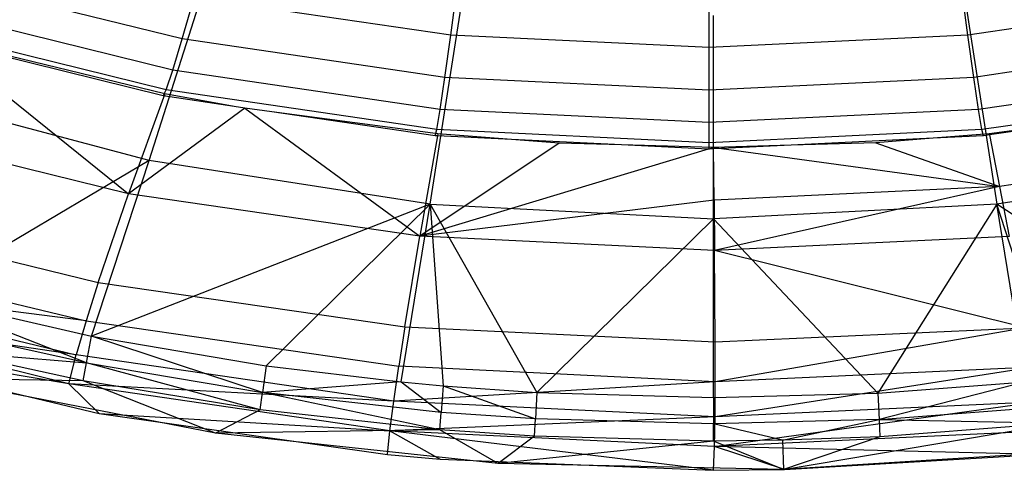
# Model space of a CAD drawing. Extents: x 4.9 to 22.3, y -20.4 to 0.
# Tile 12 of 95: x 10.7 to 14.8, y -20.4 to -18.5. Entities that reach past the tile are written whole.
import ezdxf

# ---------------------------------------------------------------- set-up
doc = ezdxf.new("R2010")
doc.units = 0
doc.header["$LTSCALE"] = 2.54
doc.layers.get('0').update_dxf_attribs({"color": 13, "linetype": 'CONTINUOUS'})

# ---------------------------------------------------------------- blocks, each defined once
blk = doc.blocks.new('AMELIA-10495_B_STL')
at = {"color": 0}
for p, q in [((11.2087, -19.0844, 15.0183), (11.4698, -18.2627, 15.5249)), ((11.2087, -19.0844, 15.0183), (11.4698, -18.2627, 15.5249)), ((11.3465, -18.577, 10.3318), (10.2661, -18.3092, 10.3318)), ((11.3465, -18.577, 10.3318), (10.2661, -18.3092, 10.3318)), ((12.4677, -18.5608, 9.5537), (12.497, -18.3454, 8.7821)), ((12.4677, -18.5608, 9.5537), (12.497, -18.3454, 8.7821)), ((14.6262, -18.5608, 9.5537), (14.5969, -18.3454, 8.7821)), ((14.6262, -18.5608, 9.5537), (14.5969, -18.3454, 8.7821)), ((11.3465, -18.577, 10.3318), (11.3962, -18.4038, 9.5537)), ((11.3465, -18.577, 10.3318), (11.3962, -18.4038, 9.5537)), ((12.4677, -18.5608, 9.5537), (11.3962, -18.4038, 9.5537)), ((12.4677, -18.5608, 9.5537), (11.3962, -18.4038, 9.5537)), ((13.5469, -18.6131, 9.5537), (13.5469, -18.3963, 8.7821)), ((13.5469, -18.6131, 9.5537), (13.5469, -18.3963, 8.7821)), ((15.6977, -18.4038, 9.5537), (14.6262, -18.5608, 9.5537)), ((15.6977, -18.4038, 9.5537), (14.6262, -18.5608, 9.5537)), ((11.3066, -18.7082, 11.1175), (10.2066, -18.4354, 11.1175)), ((11.3066, -18.7082, 11.1175), (10.2066, -18.4354, 11.1175)), ((12.3821, -19.2676, 15.0183), (12.5132, -18.4253, 15.5249)), ((12.3821, -19.2676, 15.0183), (12.5132, -18.4253, 15.5249)), ((14.6161, -18.4253, 15.5249), (14.7471, -19.2676, 15.0183)), ((14.6161, -18.4253, 15.5249), (14.7471, -19.2676, 15.0183)), ((13.5646, -19.3286, 15.0183), (13.5646, -18.4795, 15.5249)), ((13.5646, -19.3286, 15.0183), (13.5646, -18.4795, 15.5249)), ((11.2791, -18.7901, 11.9154), (10.1657, -18.514, 11.9154)), ((11.2791, -18.7901, 11.9154), (10.1657, -18.514, 11.9154)), ((11.2742, -18.806, 12.7301), (10.3183, -18.5754, 12.7301)), ((11.2742, -18.806, 12.7301), (10.3183, -18.5754, 12.7301)), ((11.3066, -18.7082, 11.1175), (11.3465, -18.577, 10.3318)), ((11.3066, -18.7082, 11.1175), (11.3465, -18.577, 10.3318)), ((12.4428, -18.7378, 10.3318), (11.3465, -18.577, 10.3318)), ((12.4428, -18.7378, 10.3318), (11.3465, -18.577, 10.3318)), ((12.4428, -18.7378, 10.3318), (12.4677, -18.5608, 9.5537)), ((12.4428, -18.7378, 10.3318), (12.4677, -18.5608, 9.5537)), ((13.5469, -18.6131, 9.5537), (12.4677, -18.5608, 9.5537)), ((13.5469, -18.6131, 9.5537), (12.4677, -18.5608, 9.5537)), ((14.6262, -18.5608, 9.5537), (13.5469, -18.6131, 9.5537)), ((14.6262, -18.5608, 9.5537), (13.5469, -18.6131, 9.5537)), ((14.6511, -18.7378, 10.3318), (14.6262, -18.5608, 9.5537)), ((14.6511, -18.7378, 10.3318), (14.6262, -18.5608, 9.5537)), ((15.7474, -18.577, 10.3318), (14.6511, -18.7378, 10.3318)), ((15.7474, -18.577, 10.3318), (14.6511, -18.7378, 10.3318)), ((10.3264, -18.5821, 12.7307), (11.1227, -19.2237, 12.8451)), ((11.2671, -18.8154, 12.7301), (10.3264, -18.5821, 12.7307)), ((10.3264, -18.5821, 12.7307), (11.1227, -19.2237, 12.8451)), ((13.5469, -18.7913, 10.3318), (13.5469, -18.6131, 9.5537)), ((13.5469, -18.7913, 10.3318), (13.5469, -18.6131, 9.5537)), ((11.2791, -18.7901, 11.9154), (11.3066, -18.7082, 11.1175)), ((11.2791, -18.7901, 11.9154), (11.3066, -18.7082, 11.1175)), ((12.4227, -18.872, 11.1175), (11.3066, -18.7082, 11.1175)), ((12.4227, -18.872, 11.1175), (11.3066, -18.7082, 11.1175)), ((12.4227, -18.872, 11.1175), (12.4428, -18.7378, 10.3318)), ((12.4227, -18.872, 11.1175), (12.4428, -18.7378, 10.3318)), ((13.5469, -18.7913, 10.3318), (12.4428, -18.7378, 10.3318)), ((13.5469, -18.7913, 10.3318), (12.4428, -18.7378, 10.3318)), ((14.6511, -18.7378, 10.3318), (13.5469, -18.7913, 10.3318)), ((14.6511, -18.7378, 10.3318), (13.5469, -18.7913, 10.3318)), ((14.6712, -18.872, 11.1175), (14.6511, -18.7378, 10.3318)), ((14.6712, -18.872, 11.1175), (14.6511, -18.7378, 10.3318)), ((15.7873, -18.7082, 11.1175), (14.6712, -18.872, 11.1175)), ((15.7873, -18.7082, 11.1175), (14.6712, -18.872, 11.1175)), ((11.2087, -19.0844, 15.0183), (10.0534, -18.779, 15.0183)), ((11.2087, -19.0844, 15.0183), (10.0534, -18.779, 15.0183)), ((11.2742, -18.806, 12.7301), (11.1227, -19.2237, 12.8451)), ((11.2742, -18.806, 12.7301), (11.1227, -19.2237, 12.8451)), ((11.2671, -18.8154, 12.7301), (11.2791, -18.7901, 11.9154)), ((11.2671, -18.8154, 12.7301), (11.2791, -18.7901, 11.9154)), ((11.5634, -18.8588, 12.7301), (11.2671, -18.8154, 12.7301)), ((11.5634, -18.8588, 12.7301), (11.2742, -18.806, 12.7301)), ((11.5634, -18.8588, 12.7301), (11.2742, -18.806, 12.7301)), ((12.4089, -18.9559, 11.9154), (11.2791, -18.7901, 11.9154)), ((12.4089, -18.9559, 11.9154), (11.2791, -18.7901, 11.9154)), ((13.5469, -18.9265, 11.1175), (13.5469, -18.7913, 10.3318)), ((13.5469, -18.9265, 11.1175), (13.5469, -18.7913, 10.3318)), ((15.8148, -18.7901, 11.9154), (14.6849, -18.9559, 11.9154)), ((15.8148, -18.7901, 11.9154), (14.6849, -18.9559, 11.9154)), ((11.6072, -18.8668, 12.7301), (11.1227, -19.2237, 12.8451)), ((11.6072, -18.8668, 12.7301), (11.1227, -19.2237, 12.8451)), ((11.6072, -18.8668, 12.7301), (11.5634, -18.8588, 12.7301)), ((11.6072, -18.8668, 12.7301), (11.5634, -18.8588, 12.7301)), ((11.6072, -18.8668, 12.7301), (11.5634, -18.8588, 12.7301)), ((11.6072, -18.8668, 12.7301), (12.3391, -19.4004, 12.8423)), ((11.6072, -18.8668, 12.7301), (12.3391, -19.4004, 12.8423)), ((11.7212, -18.8819, 12.7301), (11.6072, -18.8668, 12.7301)), ((11.7212, -18.8819, 12.7301), (11.6072, -18.8668, 12.7301)), ((11.7212, -18.8819, 12.7301), (11.6072, -18.8668, 12.7301)), ((12.414, -18.9739, 12.7301), (11.7212, -18.8819, 12.7301)), ((12.4029, -18.9818, 12.7301), (11.7212, -18.8819, 12.7301)), ((12.414, -18.9739, 12.7301), (11.7212, -18.8819, 12.7301)), ((12.4089, -18.9559, 11.9154), (12.4227, -18.872, 11.1175)), ((12.4089, -18.9559, 11.9154), (12.4227, -18.872, 11.1175)), ((13.5469, -18.9265, 11.1175), (12.4227, -18.872, 11.1175)), ((13.5469, -18.9265, 11.1175), (12.4227, -18.872, 11.1175)), ((14.6712, -18.872, 11.1175), (13.5469, -18.9265, 11.1175)), ((14.6712, -18.872, 11.1175), (13.5469, -18.9265, 11.1175)), ((14.6849, -18.9559, 11.9154), (14.6712, -18.872, 11.1175)), ((14.6849, -18.9559, 11.9154), (14.6712, -18.872, 11.1175)), ((11.1227, -19.2237, 12.8451), (9.9329, -18.9319, 12.8475)), ((11.1227, -19.2237, 12.8451), (9.9329, -18.9319, 12.8475)), ((13.5469, -19.0111, 11.9154), (13.5469, -18.9265, 11.1175)), ((13.5469, -19.0111, 11.9154), (13.5469, -18.9265, 11.1175)), ((15.0704, -18.9262, 12.7301), (14.7153, -18.9739, 12.7301)), ((15.0704, -18.9262, 12.7301), (14.7153, -18.9739, 12.7301)), ((15.0704, -18.9262, 12.7301), (14.7161, -18.9781, 12.7304)), ((12.4126, -18.982, 12.7311), (12.3391, -19.4004, 12.8423)), ((12.4126, -18.982, 12.7311), (12.3391, -19.4004, 12.8423)), ((12.4029, -18.9818, 12.7301), (12.4089, -18.9559, 11.9154)), ((12.4029, -18.9818, 12.7301), (12.4089, -18.9559, 11.9154)), ((12.4126, -18.982, 12.7311), (12.4029, -18.9818, 12.7301)), ((13.5469, -19.0111, 11.9154), (12.4089, -18.9559, 11.9154)), ((13.5469, -19.0111, 11.9154), (12.4089, -18.9559, 11.9154)), ((12.414, -18.9739, 12.7301), (12.4126, -18.982, 12.7311)), ((12.414, -18.9739, 12.7301), (12.4126, -18.982, 12.7311)), ((12.7212, -18.9973, 12.7301), (12.4126, -18.982, 12.7311)), ((12.7212, -18.9973, 12.7301), (12.4126, -18.982, 12.7311)), ((12.7212, -18.9973, 12.7301), (12.4126, -18.982, 12.7311)), ((12.7212, -18.9973, 12.7301), (12.414, -18.9739, 12.7301)), ((12.7212, -18.9973, 12.7301), (12.414, -18.9739, 12.7301)), ((14.6849, -18.9559, 11.9154), (13.5469, -19.0111, 11.9154)), ((14.6849, -18.9559, 11.9154), (13.5469, -19.0111, 11.9154)), ((14.7153, -18.9739, 12.7301), (14.4815, -18.992, 12.7301)), ((14.7153, -18.9739, 12.7301), (14.4815, -18.992, 12.7301)), ((14.691, -18.9818, 12.7301), (14.4815, -18.992, 12.7301)), ((14.691, -18.9818, 12.7301), (14.6849, -18.9559, 11.9154)), ((14.691, -18.9818, 12.7301), (14.6849, -18.9559, 11.9154)), ((14.7161, -18.9781, 12.7304), (14.691, -18.9818, 12.7301)), ((14.7153, -18.9739, 12.7301), (14.7161, -18.9781, 12.7304)), ((14.7153, -18.9739, 12.7301), (14.7161, -18.9781, 12.7304)), ((14.7161, -18.9781, 12.7304), (14.7584, -19.1931, 12.7634)), ((14.7161, -18.9781, 12.7304), (14.7584, -19.1931, 12.7634)), ((12.9197, -19.0124, 12.7301), (12.3391, -19.4004, 12.8423)), ((12.9197, -19.0124, 12.7301), (12.3391, -19.4004, 12.8423)), ((13.18, -19.0195, 12.7301), (12.7212, -18.9973, 12.7301)), ((13.18, -19.0195, 12.7301), (12.7212, -18.9973, 12.7301)), ((12.9197, -19.0124, 12.7301), (12.7212, -18.9973, 12.7301)), ((13.18, -19.0195, 12.7301), (12.7212, -18.9973, 12.7301)), ((12.9197, -19.0124, 12.7301), (12.7212, -18.9973, 12.7301)), ((13.18, -19.0195, 12.7301), (12.9197, -19.0124, 12.7301)), ((13.18, -19.0195, 12.7301), (12.9197, -19.0124, 12.7301)), ((13.5429, -19.0369, 12.7311), (13.18, -19.0195, 12.7301)), ((13.5646, -19.03, 12.7301), (13.18, -19.0195, 12.7301)), ((13.5429, -19.0369, 12.7311), (13.18, -19.0195, 12.7301)), ((13.5646, -19.03, 12.7301), (13.18, -19.0195, 12.7301)), ((13.5429, -19.0369, 12.7311), (13.18, -19.0195, 12.7301)), ((13.5469, -19.0373, 12.7301), (13.5469, -19.0111, 11.9154)), ((13.5469, -19.0373, 12.7301), (13.5469, -19.0111, 11.9154)), ((13.5646, -19.03, 12.7301), (13.5469, -19.0373, 12.7301)), ((13.5646, -19.03, 12.7301), (13.5469, -19.0373, 12.7301)), ((13.8891, -19.0207, 12.7301), (13.5646, -19.03, 12.7301)), ((13.8891, -19.0207, 12.7301), (13.5646, -19.03, 12.7301)), ((13.5646, -19.03, 12.7301), (13.5985, -19.0347, 12.7306)), ((13.5647, -19.0364, 12.7306), (13.5646, -19.03, 12.7301)), ((13.5646, -19.03, 12.7301), (13.5985, -19.0347, 12.7306)), ((13.5647, -19.0364, 12.7306), (13.5646, -19.03, 12.7301)), ((13.8891, -19.0207, 12.7301), (13.5985, -19.0347, 12.7306)), ((13.8891, -19.0207, 12.7301), (13.5985, -19.0347, 12.7306)), ((13.8891, -19.0207, 12.7301), (13.5985, -19.0347, 12.7306)), ((14.4815, -18.992, 12.7301), (13.8891, -19.0207, 12.7301)), ((14.4815, -18.992, 12.7301), (13.8891, -19.0207, 12.7301)), ((14.4815, -18.992, 12.7301), (13.8891, -19.0207, 12.7301)), ((14.2418, -19.0106, 12.7301), (13.8891, -19.0207, 12.7301)), ((14.2418, -19.0106, 12.7301), (13.8891, -19.0207, 12.7301)), ((14.4815, -18.992, 12.7301), (14.2418, -19.0106, 12.7301)), ((14.4815, -18.992, 12.7301), (14.2418, -19.0106, 12.7301)), ((14.2418, -19.0106, 12.7301), (14.7584, -19.1931, 12.7634)), ((14.2418, -19.0106, 12.7301), (14.7584, -19.1931, 12.7634)), ((15.9377, -19.022, 12.7617), (14.7584, -19.1931, 12.7634)), ((15.9377, -19.022, 12.7617), (14.7584, -19.1931, 12.7634)), ((13.5429, -19.0369, 12.7311), (12.3391, -19.4004, 12.8423)), ((13.5429, -19.0369, 12.7311), (12.3391, -19.4004, 12.8423)), ((13.5469, -19.0373, 12.7301), (13.5429, -19.0369, 12.7311)), ((13.5469, -19.0373, 12.7301), (13.5429, -19.0369, 12.7311)), ((13.5469, -19.0373, 12.7301), (13.5429, -19.0369, 12.7311)), ((13.5647, -19.0364, 12.7306), (13.5469, -19.0373, 12.7301)), ((13.5647, -19.0364, 12.7306), (13.5469, -19.0373, 12.7301)), ((13.5647, -19.0364, 12.7306), (13.5469, -19.0373, 12.7301)), ((13.5985, -19.0347, 12.7306), (13.5647, -19.0364, 12.7306)), ((13.5985, -19.0347, 12.7306), (13.5647, -19.0364, 12.7306)), ((13.5985, -19.0347, 12.7306), (13.5647, -19.0364, 12.7306)), ((13.5668, -19.2499, 12.7653), (13.5647, -19.0364, 12.7306)), ((13.5668, -19.2499, 12.7653), (13.5647, -19.0364, 12.7306)), ((13.5985, -19.0347, 12.7306), (14.7584, -19.1931, 12.7634)), ((13.5985, -19.0347, 12.7306), (14.7584, -19.1931, 12.7634)), ((11.2087, -19.0844, 15.0183), (10.2499, -19.6544, 14.5238)), ((11.2087, -19.0844, 15.0183), (10.2499, -19.6544, 14.5238)), ((10.9676, -19.8179, 14.5241), (11.2087, -19.0844, 15.0183)), ((10.9676, -19.8179, 14.5241), (11.2087, -19.0844, 15.0183)), ((12.3821, -19.2676, 15.0183), (11.2087, -19.0844, 15.0183)), ((12.3821, -19.2676, 15.0183), (11.2087, -19.0844, 15.0183)), ((15.9206, -19.0844, 15.0183), (14.7471, -19.2676, 15.0183)), ((15.9206, -19.0844, 15.0183), (14.7471, -19.2676, 15.0183)), ((14.7584, -19.1931, 12.7634), (13.5668, -19.2499, 12.7653)), ((14.7584, -19.1931, 12.7634), (13.5668, -19.2499, 12.7653)), ((14.7584, -19.1931, 12.7634), (13.5689, -19.4604, 12.8393)), ((14.7584, -19.1931, 12.7634), (13.5689, -19.4604, 12.8393)), ((14.7584, -19.1931, 12.7634), (14.7987, -19.4028, 12.8363)), ((14.7584, -19.1931, 12.7634), (14.7987, -19.4028, 12.8363)), ((10.996, -19.5939, 13.0985), (11.1227, -19.2237, 12.8451)), ((10.996, -19.5939, 13.0985), (11.1227, -19.2237, 12.8451)), ((12.3391, -19.4004, 12.8423), (11.1227, -19.2237, 12.8451)), ((12.3391, -19.4004, 12.8423), (11.1227, -19.2237, 12.8451)), ((12.3821, -19.2676, 15.0183), (10.9676, -19.8179, 14.5241)), ((12.3821, -19.2676, 15.0183), (10.9676, -19.8179, 14.5241)), ((11.6966, -19.942, 14.5243), (12.3821, -19.2676, 15.0183)), ((11.6966, -19.942, 14.5243), (12.3821, -19.2676, 15.0183)), ((12.2603, -20.0098, 14.5244), (12.3821, -19.2676, 15.0183)), ((12.2603, -20.0098, 14.5244), (12.3821, -19.2676, 15.0183)), ((13.5668, -19.2499, 12.7653), (12.3391, -19.4004, 12.8423)), ((13.5668, -19.2499, 12.7653), (12.3391, -19.4004, 12.8423)), ((12.3821, -19.2676, 15.0183), (13.5646, -19.3286, 15.0183)), ((12.3821, -19.2676, 15.0183), (13.5646, -19.3286, 15.0183)), ((12.3821, -19.2676, 15.0183), (12.8273, -20.0535, 14.5244)), ((12.3821, -19.2676, 15.0183), (12.8273, -20.0535, 14.5244)), ((12.3821, -19.2676, 15.0183), (12.4361, -20.0259, 14.5244)), ((12.3821, -19.2676, 15.0183), (12.4361, -20.0259, 14.5244)), ((14.7471, -19.2676, 15.0183), (13.5646, -19.3286, 15.0183)), ((14.7471, -19.2676, 15.0183), (13.5646, -19.3286, 15.0183)), ((13.5668, -19.2499, 12.7653), (13.5689, -19.4604, 12.8393)), ((13.5668, -19.2499, 12.7653), (13.5689, -19.4604, 12.8393)), ((14.7471, -19.2676, 15.0183), (14.2503, -20.0562, 14.5244)), ((14.7471, -19.2676, 15.0183), (14.2503, -20.0562, 14.5244)), ((14.869, -20.0098, 14.5244), (14.7471, -19.2676, 15.0183)), ((14.869, -20.0098, 14.5244), (14.7471, -19.2676, 15.0183)), ((14.9836, -19.998, 14.5244), (14.7471, -19.2676, 15.0183)), ((15.7121, -19.8994, 14.5242), (14.7471, -19.2676, 15.0183)), ((14.9836, -19.998, 14.5244), (14.7471, -19.2676, 15.0183)), ((15.7121, -19.8994, 14.5242), (14.7471, -19.2676, 15.0183)), ((9.7451, -19.2887, 13.1013), (10.996, -19.5939, 13.0985)), ((9.7451, -19.2887, 13.1013), (10.996, -19.5939, 13.0985)), ((13.5646, -19.3286, 15.0183), (12.8273, -20.0535, 14.5244)), ((13.5646, -19.3286, 15.0183), (12.8273, -20.0535, 14.5244)), ((13.5646, -20.0739, 14.5245), (13.5646, -19.3286, 15.0183)), ((14.2503, -20.0562, 14.5244), (13.5646, -19.3286, 15.0183)), ((13.5646, -20.0739, 14.5245), (13.5646, -19.3286, 15.0183)), ((14.2503, -20.0562, 14.5244), (13.5646, -19.3286, 15.0183)), ((12.2765, -19.779, 13.0952), (12.3391, -19.4004, 12.8423)), ((12.2765, -19.779, 13.0952), (12.3391, -19.4004, 12.8423)), ((13.5689, -19.4604, 12.8393), (12.3391, -19.4004, 12.8423)), ((13.5689, -19.4604, 12.8393), (12.3391, -19.4004, 12.8423)), ((14.7987, -19.4028, 12.8363), (13.5689, -19.4604, 12.8393)), ((14.7987, -19.4028, 12.8363), (13.5689, -19.4604, 12.8393)), ((9.6689, -19.4434, 13.2725), (10.9449, -19.7551, 13.27)), ((9.6689, -19.4434, 13.2725), (10.9449, -19.7551, 13.27)), ((14.8671, -19.7831, 13.0881), (13.5689, -19.4604, 12.8393)), ((14.8671, -19.7831, 13.0881), (13.5689, -19.4604, 12.8393)), ((13.5718, -19.8424, 13.0917), (13.5689, -19.4604, 12.8393)), ((13.5718, -19.8424, 13.0917), (13.5689, -19.4604, 12.8393)), ((10.9449, -19.7551, 13.27), (9.6066, -19.5792, 13.4695)), ((9.6066, -19.5792, 13.4695), (10.9035, -19.897, 13.4677)), ((9.6066, -19.5792, 13.4695), (10.9035, -19.897, 13.4677)), ((10.9449, -19.7551, 13.27), (9.6066, -19.5792, 13.4695)), ((10.996, -19.5939, 13.0985), (10.9449, -19.7551, 13.27)), ((10.996, -19.5939, 13.0985), (10.9449, -19.7551, 13.27)), ((10.996, -19.5939, 13.0985), (12.2765, -19.779, 13.0952)), ((10.996, -19.5939, 13.0985), (12.2765, -19.779, 13.0952)), ((10.2499, -19.6544, 14.5238), (10.9676, -19.8179, 14.5241)), ((10.9464, -19.9305, 14.4158), (10.2499, -19.6544, 14.5238)), ((10.9464, -19.9305, 14.4158), (10.2499, -19.6544, 14.5238)), ((10.2499, -19.6544, 14.5238), (10.9676, -19.8179, 14.5241)), ((10.9035, -19.897, 13.4677), (9.5601, -19.6937, 13.6896)), ((10.8728, -20.0173, 13.6887), (9.5601, -19.6937, 13.6896)), ((10.9035, -19.897, 13.4677), (9.5601, -19.6937, 13.6896)), ((10.8728, -20.0173, 13.6887), (9.5601, -19.6937, 13.6896)), ((10.9464, -19.9305, 14.4158), (10.2221, -19.7684, 14.4149)), ((10.9464, -19.9305, 14.4158), (10.2221, -19.7684, 14.4149)), ((10.9449, -19.7551, 13.27), (10.9035, -19.897, 13.4677)), ((10.9449, -19.7551, 13.27), (10.9035, -19.897, 13.4677)), ((10.9449, -19.7551, 13.27), (12.251, -19.9441, 13.2672)), ((10.9449, -19.7551, 13.27), (12.251, -19.9441, 13.2672)), ((9.6015, -19.8054, 13.9301), (10.9991, -20.1414, 13.9301)), ((10.8728, -20.0173, 13.6887), (9.6015, -19.8054, 13.9301)), ((9.6015, -19.8054, 13.9301), (10.9991, -20.1414, 13.9301)), ((10.8728, -20.0173, 13.6887), (9.6015, -19.8054, 13.9301)), ((12.2765, -19.779, 13.0952), (12.251, -19.9441, 13.2672)), ((12.2765, -19.779, 13.0952), (12.251, -19.9441, 13.2672)), ((12.2765, -19.779, 13.0952), (13.5718, -19.8424, 13.0917)), ((12.2765, -19.779, 13.0952), (13.5718, -19.8424, 13.0917)), ((13.5718, -19.8424, 13.0917), (14.8671, -19.7831, 13.0881)), ((13.5718, -19.8424, 13.0917), (14.8671, -19.7831, 13.0881)), ((14.8671, -19.7831, 13.0881), (13.572, -20.0088, 13.264)), ((14.8671, -19.7831, 13.0881), (13.572, -20.0088, 13.264)), ((10.9464, -19.9305, 14.4158), (10.9676, -19.8179, 14.5241)), ((10.9464, -19.9305, 14.4158), (10.9676, -19.8179, 14.5241)), ((10.9676, -19.8179, 14.5241), (11.6966, -19.942, 14.5243)), ((11.6816, -20.0535, 14.4164), (10.9676, -19.8179, 14.5241)), ((10.9676, -19.8179, 14.5241), (11.6966, -19.942, 14.5243)), ((11.6816, -20.0535, 14.4164), (10.9676, -19.8179, 14.5241)), ((13.572, -20.0088, 13.264), (13.5718, -19.8424, 13.0917)), ((13.572, -20.0088, 13.264), (13.5718, -19.8424, 13.0917)), ((10.9328, -20.0045, 14.2771), (10.3628, -19.8818, 14.2752)), ((10.3628, -19.8818, 14.2752), (10.9464, -19.9305, 14.4158)), ((10.9328, -20.0045, 14.2771), (10.3628, -19.8818, 14.2752)), ((10.3628, -19.8818, 14.2752), (10.9464, -19.9305, 14.4158)), ((10.8728, -20.0173, 13.6887), (10.9035, -19.897, 13.4677)), ((10.8728, -20.0173, 13.6887), (10.9035, -19.897, 13.4677)), ((12.2299, -20.0897, 13.4655), (10.9035, -19.897, 13.4677)), ((12.2299, -20.0897, 13.4655), (10.9035, -19.897, 13.4677)), ((10.9328, -20.0045, 14.2771), (10.9464, -19.9305, 14.4158)), ((10.9328, -20.0045, 14.2771), (10.9464, -19.9305, 14.4158)), ((10.9464, -19.9305, 14.4158), (11.6816, -20.0535, 14.4164)), ((11.672, -20.1267, 14.2791), (10.9464, -19.9305, 14.4158)), ((11.672, -20.1267, 14.2791), (10.9464, -19.9305, 14.4158)), ((10.9464, -19.9305, 14.4158), (11.6816, -20.0535, 14.4164)), ((11.6966, -19.942, 14.5243), (11.6816, -20.0535, 14.4164)), ((11.6966, -19.942, 14.5243), (11.6816, -20.0535, 14.4164)), ((11.6966, -19.942, 14.5243), (12.2603, -20.0098, 14.5244)), ((11.6966, -19.942, 14.5243), (12.2603, -20.0098, 14.5244)), ((12.2299, -20.0897, 13.4655), (12.251, -19.9441, 13.2672)), ((12.2299, -20.0897, 13.4655), (12.251, -19.9441, 13.2672)), ((13.572, -20.0088, 13.264), (12.251, -19.9441, 13.2672)), ((13.572, -20.0088, 13.264), (12.251, -19.9441, 13.2672)), ((14.8931, -19.9483, 13.2609), (13.5711, -20.1554, 13.4632)), ((14.8931, -19.9483, 13.2609), (13.5711, -20.1554, 13.4632)), ((14.8931, -19.9483, 13.2609), (13.572, -20.0088, 13.264)), ((14.8931, -19.9483, 13.2609), (13.572, -20.0088, 13.264)), ((11.4849, -20.2232, 13.9301), (10.318, -19.9966, 13.9301)), ((10.9328, -20.0045, 14.2771), (10.318, -19.9966, 13.9301)), ((11.4849, -20.2232, 13.9301), (10.318, -19.9966, 13.9301)), ((10.9328, -20.0045, 14.2771), (10.318, -19.9966, 13.9301)), ((12.2299, -20.0897, 13.4655), (10.8728, -20.0173, 13.6887)), ((12.2137, -20.2132, 13.6875), (10.8728, -20.0173, 13.6887)), ((12.2299, -20.0897, 13.4655), (10.8728, -20.0173, 13.6887)), ((12.2137, -20.2132, 13.6875), (10.8728, -20.0173, 13.6887)), ((10.9991, -20.1414, 13.9301), (10.8728, -20.0173, 13.6887)), ((10.9991, -20.1414, 13.9301), (10.8728, -20.0173, 13.6887)), ((11.4849, -20.2232, 13.9301), (10.9328, -20.0045, 14.2771)), ((11.672, -20.1267, 14.2791), (10.9328, -20.0045, 14.2771)), ((11.4849, -20.2232, 13.9301), (10.9328, -20.0045, 14.2771)), ((11.672, -20.1267, 14.2791), (10.9328, -20.0045, 14.2771)), ((12.2603, -20.0098, 14.5244), (11.6816, -20.0535, 14.4164)), ((12.2603, -20.0098, 14.5244), (11.6816, -20.0535, 14.4164)), ((13.572, -20.0088, 13.264), (12.2299, -20.0897, 13.4655)), ((13.572, -20.0088, 13.264), (12.2299, -20.0897, 13.4655)), ((12.2603, -20.0098, 14.5244), (12.4361, -20.0259, 14.5244)), ((12.2603, -20.0098, 14.5244), (12.4361, -20.0259, 14.5244)), ((12.2603, -20.0098, 14.5244), (12.4272, -20.1366, 14.4168)), ((12.2603, -20.0098, 14.5244), (12.4272, -20.1366, 14.4168)), ((13.5711, -20.1554, 13.4632), (13.572, -20.0088, 13.264)), ((13.5711, -20.1554, 13.4632), (13.572, -20.0088, 13.264)), ((14.2503, -20.0562, 14.5244), (14.869, -20.0098, 14.5244)), ((14.2503, -20.0562, 14.5244), (14.869, -20.0098, 14.5244)), ((14.869, -20.0098, 14.5244), (14.2557, -20.1666, 14.417)), ((14.869, -20.0098, 14.5244), (14.2557, -20.1666, 14.417)), ((11.672, -20.1267, 14.2791), (11.6816, -20.0535, 14.4164)), ((11.672, -20.1267, 14.2791), (11.6816, -20.0535, 14.4164)), ((12.4214, -20.2092, 14.2805), (11.6816, -20.0535, 14.4164)), ((12.4214, -20.2092, 14.2805), (11.6816, -20.0535, 14.4164)), ((12.4272, -20.1366, 14.4168), (11.6816, -20.0535, 14.4164)), ((12.4272, -20.1366, 14.4168), (11.6816, -20.0535, 14.4164)), ((12.4361, -20.0259, 14.5244), (12.4272, -20.1366, 14.4168)), ((12.4361, -20.0259, 14.5244), (12.4272, -20.1366, 14.4168)), ((12.4361, -20.0259, 14.5244), (12.8273, -20.0535, 14.5244)), ((12.4361, -20.0259, 14.5244), (12.8273, -20.0535, 14.5244)), ((12.4361, -20.0259, 14.5244), (12.8215, -20.1638, 14.417)), ((12.4361, -20.0259, 14.5244), (12.8215, -20.1638, 14.417)), ((12.8273, -20.0535, 14.5244), (12.8215, -20.1638, 14.417)), ((12.8273, -20.0535, 14.5244), (12.8215, -20.1638, 14.417)), ((12.8273, -20.0535, 14.5244), (13.5646, -20.0739, 14.5245)), ((12.8273, -20.0535, 14.5244), (13.5646, -20.0739, 14.5245)), ((13.5646, -20.0739, 14.5245), (14.2503, -20.0562, 14.5244)), ((13.5646, -20.0739, 14.5245), (14.2503, -20.0562, 14.5244)), ((14.2503, -20.0562, 14.5244), (14.2557, -20.1666, 14.417)), ((14.2503, -20.0562, 14.5244), (14.2557, -20.1666, 14.417)), ((12.2137, -20.2132, 13.6875), (12.2299, -20.0897, 13.4655)), ((12.2137, -20.2132, 13.6875), (12.2299, -20.0897, 13.4655)), ((13.5711, -20.1554, 13.4632), (12.2299, -20.0897, 13.4655)), ((13.5711, -20.1554, 13.4632), (12.2299, -20.0897, 13.4655)), ((13.5646, -20.0739, 14.5245), (13.5646, -20.1841, 14.4171)), ((13.5646, -20.0739, 14.5245), (13.5646, -20.1841, 14.4171)), ((13.5687, -20.2796, 13.6862), (14.9123, -20.0933, 13.4609)), ((13.5687, -20.2796, 13.6862), (14.9123, -20.0933, 13.4609)), ((14.9123, -20.0933, 13.4609), (13.5711, -20.1554, 13.4632)), ((14.9123, -20.0933, 13.4609), (13.5711, -20.1554, 13.4632)), ((10.9991, -20.1414, 13.9301), (12.2029, -20.3122, 13.9301)), ((10.9991, -20.1414, 13.9301), (12.2029, -20.3122, 13.9301)), ((10.9991, -20.1414, 13.9301), (12.2137, -20.2132, 13.6875)), ((10.9991, -20.1414, 13.9301), (12.2137, -20.2132, 13.6875)), ((11.672, -20.1267, 14.2791), (11.4849, -20.2232, 13.9301)), ((11.672, -20.1267, 14.2791), (11.4849, -20.2232, 13.9301)), ((12.4214, -20.2092, 14.2805), (11.672, -20.1267, 14.2791)), ((12.4214, -20.2092, 14.2805), (11.672, -20.1267, 14.2791)), ((12.4214, -20.2092, 14.2805), (12.4272, -20.1366, 14.4168)), ((12.4214, -20.2092, 14.2805), (12.4272, -20.1366, 14.4168)), ((12.8215, -20.1638, 14.417), (12.4272, -20.1366, 14.4168)), ((12.8215, -20.1638, 14.417), (12.4272, -20.1366, 14.4168)), ((14.2557, -20.1666, 14.417), (14.9948, -20.1089, 14.4167)), ((14.2557, -20.1666, 14.417), (14.9948, -20.1089, 14.4167)), ((13.5711, -20.1554, 13.4632), (12.2137, -20.2132, 13.6875)), ((13.5711, -20.1554, 13.4632), (12.2137, -20.2132, 13.6875)), ((12.8178, -20.2363, 14.281), (12.8215, -20.1638, 14.417)), ((12.8178, -20.2363, 14.281), (12.8215, -20.1638, 14.417)), ((13.5646, -20.1841, 14.4171), (12.8215, -20.1638, 14.417)), ((13.5646, -20.1841, 14.4171), (12.8215, -20.1638, 14.417)), ((14.2557, -20.1666, 14.417), (13.5646, -20.1841, 14.4171)), ((14.2557, -20.1666, 14.417), (13.5646, -20.1841, 14.4171)), ((13.5687, -20.2796, 13.6862), (13.5711, -20.1554, 13.4632)), ((13.5687, -20.2796, 13.6862), (13.5711, -20.1554, 13.4632)), ((13.852, -20.2534, 14.2813), (14.2557, -20.1666, 14.417)), ((13.852, -20.2534, 14.2813), (14.2557, -20.1666, 14.417)), ((13.8561, -20.3756, 13.9301), (15.0021, -20.1818, 14.28)), ((13.8561, -20.3756, 13.9301), (15.0021, -20.1818, 14.28)), ((14.2557, -20.1666, 14.417), (15.0021, -20.1818, 14.28)), ((14.2557, -20.1666, 14.417), (15.0021, -20.1818, 14.28)), ((14.2557, -20.1666, 14.417), (14.2592, -20.239, 14.281)), ((14.2557, -20.1666, 14.417), (14.2592, -20.239, 14.281)), ((15.0021, -20.1818, 14.28), (14.2592, -20.239, 14.281)), ((15.0021, -20.1818, 14.28), (14.2592, -20.239, 14.281)), ((12.4214, -20.2092, 14.2805), (11.4849, -20.2232, 13.9301)), ((12.4214, -20.2092, 14.2805), (11.4849, -20.2232, 13.9301)), ((12.6657, -20.3497, 13.9301), (11.4849, -20.2232, 13.9301)), ((12.6657, -20.3497, 13.9301), (11.4849, -20.2232, 13.9301)), ((12.2029, -20.3122, 13.9301), (12.2137, -20.2132, 13.6875)), ((12.2029, -20.3122, 13.9301), (12.2137, -20.2132, 13.6875)), ((12.2137, -20.2132, 13.6875), (12.4232, -20.332, 13.9301)), ((13.5687, -20.2796, 13.6862), (12.2137, -20.2132, 13.6875)), ((13.5687, -20.2796, 13.6862), (12.2137, -20.2132, 13.6875)), ((13.5646, -20.3787, 13.9301), (12.2137, -20.2132, 13.6875)), ((13.5646, -20.3787, 13.9301), (12.2137, -20.2132, 13.6875)), ((12.2137, -20.2132, 13.6875), (12.4232, -20.332, 13.9301)), ((12.6657, -20.3497, 13.9301), (12.4214, -20.2092, 14.2805)), ((12.8178, -20.2363, 14.281), (12.4214, -20.2092, 14.2805)), ((12.6657, -20.3497, 13.9301), (12.4214, -20.2092, 14.2805)), ((12.8178, -20.2363, 14.281), (12.4214, -20.2092, 14.2805)), ((13.5646, -20.2564, 14.2813), (13.5646, -20.1841, 14.4171)), ((13.5646, -20.2564, 14.2813), (13.5646, -20.1841, 14.4171)), ((13.852, -20.2534, 14.2813), (13.5646, -20.1841, 14.4171)), ((13.852, -20.2534, 14.2813), (13.5646, -20.1841, 14.4171)), ((14.9237, -20.2155, 13.685), (13.5687, -20.2796, 13.6862)), ((14.9237, -20.2155, 13.685), (13.5687, -20.2796, 13.6862)), ((12.8178, -20.2363, 14.281), (12.6657, -20.3497, 13.9301)), ((12.8178, -20.2363, 14.281), (12.6657, -20.3497, 13.9301)), ((13.5646, -20.2564, 14.2813), (12.6657, -20.3497, 13.9301)), ((13.5646, -20.2564, 14.2813), (12.6657, -20.3497, 13.9301)), ((13.5646, -20.2564, 14.2813), (12.8178, -20.2363, 14.281)), ((13.5646, -20.2564, 14.2813), (12.8178, -20.2363, 14.281)), ((13.852, -20.2534, 14.2813), (13.5646, -20.2564, 14.2813)), ((13.852, -20.2534, 14.2813), (13.5646, -20.2564, 14.2813)), ((13.8561, -20.3756, 13.9301), (13.5646, -20.2564, 14.2813)), ((13.8561, -20.3756, 13.9301), (13.5646, -20.2564, 14.2813)), ((14.2592, -20.239, 14.281), (13.852, -20.2534, 14.2813)), ((14.2592, -20.239, 14.281), (13.852, -20.2534, 14.2813)), ((13.852, -20.2534, 14.2813), (13.8561, -20.3756, 13.9301)), ((13.852, -20.2534, 14.2813), (13.8561, -20.3756, 13.9301)), ((14.2592, -20.239, 14.281), (13.8561, -20.3756, 13.9301)), ((14.2592, -20.239, 14.281), (13.8561, -20.3756, 13.9301)), ((13.5646, -20.3787, 13.9301), (13.5687, -20.2796, 13.6862)), ((13.5646, -20.3787, 13.9301), (13.5687, -20.2796, 13.6862)), ((14.9264, -20.3122, 13.9301), (13.5687, -20.2796, 13.6862)), ((14.9264, -20.3122, 13.9301), (13.5687, -20.2796, 13.6862)), ((13.8602, -20.3756, 13.9301), (13.5687, -20.2796, 13.6862)), ((13.8602, -20.3756, 13.9301), (13.5687, -20.2796, 13.6862)), ((15.047, -20.2999, 13.9301), (13.8561, -20.3756, 13.9301)), ((15.047, -20.2999, 13.9301), (13.8561, -20.3756, 13.9301)), ((12.2029, -20.3122, 13.9301), (12.4232, -20.332, 13.9301)), ((12.2029, -20.3122, 13.9301), (12.4232, -20.332, 13.9301)), ((12.4232, -20.332, 13.9301), (13.5646, -20.3787, 13.9301)), ((12.4232, -20.332, 13.9301), (13.5646, -20.3787, 13.9301)), ((13.8602, -20.3756, 13.9301), (14.9264, -20.3122, 13.9301)), ((13.8602, -20.3756, 13.9301), (14.9264, -20.3122, 13.9301)), ((13.8561, -20.3756, 13.9301), (12.6657, -20.3497, 13.9301)), ((13.8561, -20.3756, 13.9301), (12.6657, -20.3497, 13.9301)), ((13.5646, -20.3787, 13.9301), (13.8602, -20.3756, 13.9301)), ((13.5646, -20.3787, 13.9301), (13.8602, -20.3756, 13.9301))]:
    blk.add_line(p, q, dxfattribs=at)

msp = doc.modelspace()

# ---------------------------------------------------------------- block references
at = {"color": 0}
msp.add_blockref('AMELIA-10495_B_STL', (0, 0), dxfattribs=at)

doc.saveas('drawing.dxf')
